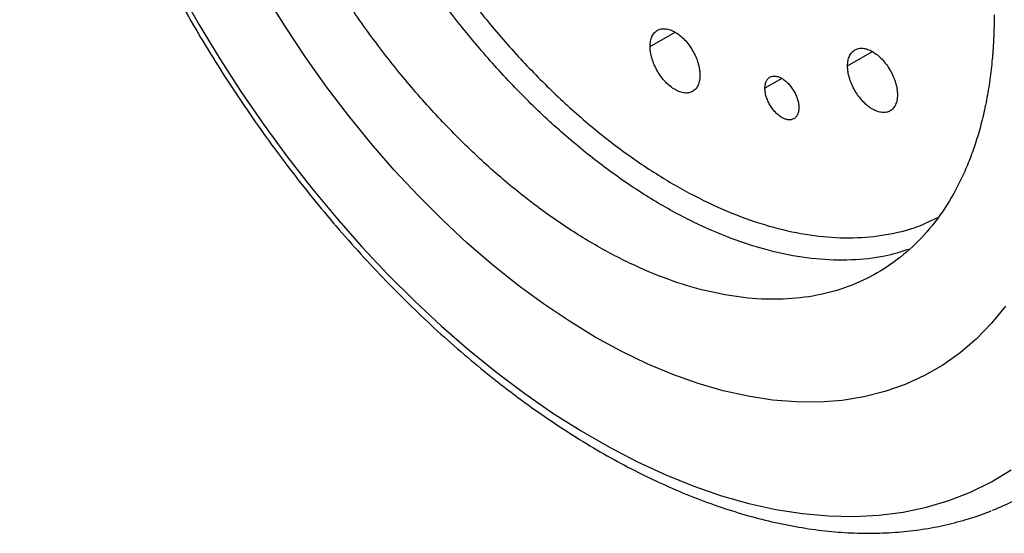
# Model space of a CAD drawing. Header units: millimetres. Extents: x 4624 to 7637, y -669 to 1387.
# Tile 52 of 84: x 6843 to 7017, y -237 to -145. Entities that reach past the tile are written whole.
import ezdxf

# ---------------------------------------------------------------- set-up
doc = ezdxf.new("R2010")
doc.units = ezdxf.units.MM

msp = doc.modelspace()

# ---------------------------------------------------------------- linework, layer by layer
at = {"color": 7, "linetype": 'Continuous', "lineweight": 25}
for p, q in [((6954.256, -150.246), (6958.676, -147.695)), ((6989.256, -153.71), (6993.676, -151.159)), ((6977.617, -155.912), (6974.612, -157.647))]:
    msp.add_line(p, q, dxfattribs=at)
at = {"color": 7, "linetype": 'Continuous', "lineweight": 25, "flags": 128}
for points in [[(6870.818, -140.232), (6874.319, -146.398), (6877.994, -152.458), (6881.835, -158.397), (6885.832, -164.201), (6889.975, -169.854), (6894.253, -175.343), (6898.657, -180.654), (6903.174, -185.774), (6907.794, -190.69), (6912.506, -195.391), (6917.297, -199.863), (6922.156, -204.097), (6927.071, -208.081), (6932.029, -211.807), (6937.018, -215.263), (6942.026, -218.443), (6947.04, -221.337), (6952.048, -223.94), (6957.037, -226.243), (6961.995, -228.243), (6966.909, -229.932), (6971.768, -231.309), (6976.56, -232.368), (6981.271, -233.108), (6985.892, -233.526), (6990.409, -233.622), (6994.813, -233.395), (6999.091, -232.845), (7003.234, -231.975), (7007.231, -230.787), (7011.072, -229.282), (7014.747, -227.466), (7018.248, -225.342)], [(7017.24, -196.293), (7014.765, -199.336), (7012.084, -202.098), (7009.205, -204.572), (7006.136, -206.75), (7002.886, -208.627), (6999.465, -210.196), (6995.884, -211.453), (6992.151, -212.394), (6988.279, -213.017), (6984.279, -213.319), (6980.162, -213.301), (6975.94, -212.961), (6971.627, -212.3), (6967.233, -211.322), (6962.774, -210.028), (6958.261, -208.423), (6953.707, -206.51), (6949.127, -204.297), (6944.533, -201.789), (6939.939, -198.993), (6935.359, -195.918), (6930.805, -192.573), (6926.292, -188.968), (6921.832, -185.112), (6917.439, -181.019), (6913.126, -176.698), (6908.904, -172.164), (6904.787, -167.43), (6900.787, -162.509), (6896.915, -157.415), (6893.182, -152.165), (6889.6, -146.772), (6886.18, -141.254)], [(7017.24, -196.293), (7014.765, -199.336), (7012.084, -202.098), (7009.205, -204.572), (7006.136, -206.75), (7002.886, -208.627), (6999.465, -210.196), (6995.884, -211.453), (6992.151, -212.394), (6988.279, -213.017), (6984.279, -213.319), (6980.162, -213.301), (6975.94, -212.961), (6971.627, -212.3), (6967.233, -211.322), (6962.774, -210.028), (6958.261, -208.423), (6953.707, -206.51), (6949.127, -204.297), (6944.533, -201.789), (6939.939, -198.993), (6935.359, -195.918), (6930.805, -192.573), (6926.292, -188.968), (6921.832, -185.112), (6917.439, -181.019), (6913.126, -176.698), (6908.904, -172.164), (6904.787, -167.43), (6900.787, -162.509), (6896.915, -157.415), (6893.182, -152.165), (6889.6, -146.772), (6886.18, -141.254)]]:
    msp.add_lwpolyline(points, dxfattribs=at)
at = {"color": 7, "linetype": 'Continuous', "lineweight": 25}
msp.add_arc((6996.843, -186.655), 49.3, 291.57364, 301.33793, dxfattribs=at)
for points, knots in [([(7127.021, -167.743), (7127.702, -167.206), (7129.457, -165.823), (7132.082, -163.301), (7134.912, -160.219), (7137.547, -156.876), (7139.989, -153.293), (7142.23, -149.473), (7144.266, -145.423), (7146.09, -141.152), (7147.698, -136.669), (7149.086, -131.985), (7150.249, -127.111), (7151.186, -122.058), (7151.895, -116.838), (7152.374, -111.464), (7152.588, -106.719), (7152.635, -102.771), (7152.592, -98.774), (7152.393, -93.907), (7151.929, -88.03), (7151.238, -82.063), (7150.323, -76.018), (7149.186, -69.908), (7147.83, -63.747), (7146.259, -57.547), (7144.476, -51.321), (7142.485, -45.083), (7140.292, -38.844), (7137.9, -32.619), (7135.315, -26.42), (7132.542, -20.261), (7129.589, -14.153), (7126.46, -8.11), (7123.163, -2.145), (7119.704, 3.73), (7116.092, 9.502), (7112.332, 15.159), (7108.434, 20.69), (7104.406, 26.082), (7100.255, 31.325), (7095.99, 36.406), (7091.621, 41.316), (7087.155, 46.043), (7082.602, 50.578), (7077.972, 54.911), (7073.273, 59.031), (7068.515, 62.931), (7063.708, 66.602), (7058.862, 70.035), (7053.985, 73.222), (7049.088, 76.156), (7044.181, 78.829), (7039.274, 81.236), (7034.378, 83.37), (7029.503, 85.225), (7024.66, 86.795), (7019.86, 88.077), (7015.114, 89.067), (7010.434, 89.761), (7005.833, 90.157), (7001.32, 90.256), (6996.909, 90.056), (6992.611, 89.56), (6988.436, 88.769), (6984.39, 87.694), (6980.499, 86.309), (6977.718, 85.154), (6976.284, 84.376), (6976.047, 84.248)], [0, 0, 0, 0, 0.009526, 0.02451962, 0.03954991, 0.0546288, 0.06976418, 0.08495965, 0.10021481, 0.11552586, 0.13088662, 0.14628945, 0.16172618, 0.17718884, 0.19267018, 0.2081639, 0.22366481, 0.23266251, 0.2408511, 0.25635468, 0.27185434, 0.28734949, 0.3028393, 0.31832335, 0.3338015, 0.34927388, 0.36474075, 0.38020251, 0.39565966, 0.41111274, 0.42656234, 0.44200909, 0.45745364, 0.47289663, 0.48833872, 0.5037806, 0.51922285, 0.534666, 0.55011072, 0.5655577, 0.5810076, 0.59646108, 0.61191882, 0.62738143, 0.64284952, 0.65832364, 0.67380425, 0.68929174, 0.70478632, 0.72028801, 0.73579653, 0.75131127, 0.7668311, 0.78235432, 0.79787784, 0.81339754, 0.82890864, 0.84440517, 0.85988, 0.87532505, 0.89073166, 0.9060912, 0.92139602, 0.93664043, 0.95182176, 0.96694129, 0.98200469, 0.99702204, 1, 1, 1, 1]), ([(6842.509, -43.711), (6842.515, -44.71), (6842.534, -47.6), (6842.741, -52.471), (6843.202, -58.347), (6843.894, -64.314), (6844.809, -70.359), (6845.946, -76.469), (6847.301, -82.63), (6848.873, -88.83), (6850.656, -95.056), (6852.646, -101.294), (6854.84, -107.533), (6857.232, -113.758), (6859.817, -119.957), (6862.589, -126.116), (6865.543, -132.224), (6868.672, -138.267), (6871.969, -144.232), (6875.428, -150.107), (6879.04, -155.879), (6882.8, -161.536), (6886.698, -167.067), (6890.726, -172.459), (6894.877, -177.702), (6899.142, -182.783), (6903.511, -187.693), (6907.977, -192.42), (6912.529, -196.955), (6917.16, -201.288), (6921.859, -205.408), (6926.616, -209.308), (6931.423, -212.979), (6936.27, -216.412), (6941.147, -219.599), (6946.044, -222.533), (6950.951, -225.206), (6955.857, -227.613), (6960.754, -229.747), (6965.629, -231.602), (6970.472, -233.172), (6975.272, -234.454), (6980.018, -235.444), (6984.697, -236.138), (6989.299, -236.534), (6993.811, -236.633), (6998.223, -236.433), (7002.52, -235.935), (7006.699, -235.153), (7010.729, -234.046), (7013.399, -233.191), (7014.681, -232.626), (7014.711, -232.613)], [0, 0, 0, 0, 0.0109225, 0.0316022, 0.0522768, 0.0729453, 0.0936067, 0.1142603, 0.1349062, 0.1555443, 0.1761751, 0.196799, 0.2174169, 0.2380292, 0.258637, 0.2792409, 0.2998419, 0.3204409, 0.3410386, 0.361636, 0.382234, 0.4028331, 0.4234344, 0.4440386, 0.4646468, 0.4852597, 0.5058783, 0.5265034, 0.5471358, 0.5677762, 0.5884254, 0.6090836, 0.6297514, 0.6504286, 0.6711149, 0.6918096, 0.712511, 0.7332169, 0.7539233, 0.7746245, 0.7953143, 0.8159847, 0.8366261, 0.8572277, 0.8777781, 0.8982658, 0.9186804, 0.9390144, 0.9592643, 0.9794318, 0.9995244, 1, 1, 1, 1]), ([(7000.135, -186.237), (6998.721, -186.678), (6995.474, -187.692), (6989.932, -188.249), (6983.659, -188.075), (6977.112, -186.995), (6970.371, -185.055), (6963.496, -182.263), (6956.554, -178.65), (6949.612, -174.248), (6942.737, -169.102), (6935.995, -163.259), (6929.45, -156.778), (6923.167, -149.719), (6917.206, -142.151), (6911.623, -134.147), (6906.473, -125.785), (6901.806, -117.143), (6897.665, -108.306), (6894.092, -99.359), (6891.121, -90.389), (6888.777, -81.479), (6887.098, -72.724), (6886.04, -64.174), (6885.909, -58.754), (6885.843, -56.044)], [0, 0, 0, 0, 0.0338513, 0.0777671, 0.121683, 0.1655988, 0.2095147, 0.2534305, 0.2973464, 0.3412622, 0.3851781, 0.4290939, 0.4730098, 0.5169256, 0.5608415, 0.6047573, 0.6486732, 0.692589, 0.7365049, 0.7804207, 0.8243366, 0.8682524, 0.9121683, 0.9560841, 1, 1, 1, 1]), ([(6890.086, -56.044), (6890.149, -58.673), (6890.277, -63.93), (6891.303, -72.224), (6892.931, -80.716), (6895.205, -89.358), (6898.087, -98.06), (6901.553, -106.739), (6905.57, -115.31), (6910.097, -123.692), (6915.092, -131.804), (6920.508, -139.568), (6926.29, -146.909), (6932.385, -153.756), (6938.733, -160.043), (6945.272, -165.71), (6951.941, -170.702), (6958.675, -174.972), (6965.409, -178.477), (6972.078, -181.184), (6978.618, -183.068), (6984.964, -184.108), (6991.063, -184.305), (6996.83, -183.613), (7001.585, -182.391), (7004.218, -181.066), (7005.212, -180.566)], [0, 0, 0, 0, 0.0423614, 0.0847229, 0.1270843, 0.1694457, 0.2118072, 0.2541686, 0.29653, 0.3388914, 0.3812529, 0.4236143, 0.4659757, 0.5083372, 0.5506986, 0.59306, 0.6354215, 0.6777829, 0.7201443, 0.7625057, 0.8048672, 0.8472286, 0.88959, 0.9319515, 0.9743129, 1, 1, 1, 1]), ([(7015.244, -144.624), (7015.243, -144.891), (7015.242, -145.425), (7015.231, -146.22), (7015.214, -147.012), (7015.19, -147.799), (7015.16, -148.582), (7015.122, -149.361), (7015.078, -150.135), (7015.027, -150.905), (7014.969, -151.671), (7014.818, -153.446), (7014.506, -156.184), (7013.913, -159.792), (7013.152, -163.265), (7012.226, -166.594), (7011.137, -169.773), (7009.471, -173.798), (7006.994, -178.416), (7003.421, -183.237), (6999.281, -187.293), (6994.613, -190.546), (6989.463, -192.963), (6983.881, -194.521), (6977.919, -195.206), (6971.636, -195.01), (6965.092, -193.936), (6958.35, -191.994), (6951.475, -189.203), (6944.533, -185.589), (6937.591, -181.188), (6930.716, -176.041), (6923.974, -170.199), (6917.43, -163.717), (6911.147, -156.659), (6905.185, -149.091), (6899.602, -141.087), (6894.453, -132.724), (6889.785, -124.083), (6885.645, -115.246), (6882.071, -106.299), (6879.595, -98.822), (6877.929, -92.874), (6876.84, -88.438), (6875.914, -84.039), (6875.153, -79.688), (6874.559, -75.395), (6874.219, -72.015), (6874.036, -69.513), (6873.94, -67.859), (6873.872, -66.219), (6873.83, -64.592), (6873.825, -63.52), (6873.822, -62.983)], [0, 0, 0, 0, 0.0031273, 0.0062536, 0.009379, 0.0125039, 0.0156287, 0.0187535, 0.0218788, 0.0250047, 0.0281316, 0.0312599, 0.0468858, 0.0625168, 0.0781427, 0.0937737, 0.1093996, 0.1250306, 0.156278, 0.1875255, 0.218773, 0.2500204, 0.2812679, 0.3125154, 0.3437628, 0.3750103, 0.4062578, 0.4375053, 0.4687527, 0.5000002, 0.5312477, 0.5624951, 0.5937426, 0.6249901, 0.6562375, 0.687485, 0.7187325, 0.7499799, 0.7812274, 0.8124749, 0.8437223, 0.8749698, 0.8905957, 0.9062267, 0.9218526, 0.9374836, 0.9531095, 0.9687405, 0.974994, 0.9812443, 0.9874938, 0.9937449, 1, 1, 1, 1]), ([(6954.256, -150.246), (6954.256, -150.18), (6954.258, -150.047), (6954.268, -149.853), (6954.285, -149.664), (6954.309, -149.479), (6954.355, -149.209), (6954.439, -148.868), (6954.585, -148.481), (6954.771, -148.134), (6955.069, -147.733), (6955.53, -147.35), (6956.204, -147.101), (6956.973, -147.07), (6957.807, -147.259), (6958.675, -147.661), (6959.543, -148.261), (6960.377, -149.035), (6961.146, -149.954), (6961.82, -150.981), (6962.281, -151.897), (6962.579, -152.641), (6962.764, -153.202), (6962.911, -153.759), (6963.005, -154.246), (6963.06, -154.662), (6963.089, -155.012), (6963.093, -155.236), (6963.094, -155.349)], [0, 0, 0, 0, 0.01251724, 0.02501376, 0.03750894, 0.05002211, 0.06257257, 0.0938227, 0.125111, 0.15633817, 0.18765562, 0.25012551, 0.31259432, 0.37506421, 0.43753302, 0.50000291, 0.56247172, 0.62494161, 0.68741042, 0.7498803, 0.81234912, 0.84360455, 0.87489461, 0.90612555, 0.93744019, 0.95828993, 0.97911323, 1, 1, 1, 1]), ([(6963.094, -155.349), (6963.094, -155.415), (6963.093, -155.548), (6963.082, -155.742), (6963.065, -155.931), (6963.041, -156.116), (6962.995, -156.386), (6962.911, -156.727), (6962.765, -157.114), (6962.579, -157.461), (6962.281, -157.862), (6961.82, -158.245), (6961.146, -158.495), (6960.377, -158.526), (6959.543, -158.336), (6958.675, -157.934), (6957.807, -157.334), (6956.973, -156.56), (6956.204, -155.642), (6955.53, -154.614), (6955.069, -153.699), (6954.771, -152.954), (6954.586, -152.393), (6954.439, -151.836), (6954.345, -151.35), (6954.29, -150.933), (6954.261, -150.584), (6954.257, -150.359), (6954.256, -150.246)], [0, 0, 0, 0, 0.0125172, 0.0250138, 0.0375089, 0.0500221, 0.0625726, 0.0938227, 0.125111, 0.1563382, 0.1876556, 0.2501255, 0.3125943, 0.3750642, 0.437533, 0.5000029, 0.5624717, 0.6249416, 0.6874104, 0.7498803, 0.8123491, 0.8436045, 0.8748946, 0.9061256, 0.9374402, 0.9582899, 0.9791132, 1, 1, 1, 1]), ([(6989.256, -153.71), (6989.256, -153.644), (6989.258, -153.511), (6989.268, -153.317), (6989.285, -153.128), (6989.309, -152.943), (6989.355, -152.673), (6989.439, -152.332), (6989.585, -151.945), (6989.771, -151.598), (6990.069, -151.197), (6990.53, -150.814), (6991.204, -150.565), (6991.973, -150.533), (6992.807, -150.723), (6993.675, -151.125), (6994.543, -151.725), (6995.377, -152.499), (6996.146, -153.418), (6996.82, -154.445), (6997.281, -155.361), (6997.579, -156.105), (6997.764, -156.666), (6997.911, -157.223), (6998.005, -157.71), (6998.06, -158.126), (6998.089, -158.475), (6998.093, -158.7), (6998.094, -158.813)], [0, 0, 0, 0, 0.0125172, 0.0250138, 0.0375089, 0.0500221, 0.0625726, 0.0938227, 0.125111, 0.1563382, 0.1876556, 0.2501255, 0.3125943, 0.3750642, 0.437533, 0.5000029, 0.5624717, 0.6249416, 0.6874104, 0.7498803, 0.8123491, 0.8436045, 0.8748946, 0.9061256, 0.9374402, 0.9582899, 0.9791132, 1, 1, 1, 1]), ([(6998.094, -158.813), (6998.094, -158.879), (6998.093, -159.012), (6998.082, -159.206), (6998.065, -159.395), (6998.041, -159.58), (6997.995, -159.85), (6997.911, -160.191), (6997.765, -160.578), (6997.579, -160.925), (6997.281, -161.326), (6996.82, -161.709), (6996.146, -161.958), (6995.377, -161.99), (6994.543, -161.8), (6993.675, -161.398), (6992.807, -160.798), (6991.973, -160.024), (6991.204, -159.105), (6990.53, -158.078), (6990.069, -157.162), (6989.771, -156.418), (6989.586, -155.857), (6989.439, -155.3), (6989.345, -154.813), (6989.29, -154.397), (6989.261, -154.048), (6989.257, -153.823), (6989.256, -153.71)], [0, 0, 0, 0, 0.0125172, 0.0250138, 0.0375089, 0.0500221, 0.0625726, 0.0938227, 0.125111, 0.1563382, 0.1876556, 0.2501255, 0.3125943, 0.3750642, 0.437533, 0.5000029, 0.5624717, 0.6249416, 0.6874104, 0.7498803, 0.8123491, 0.8436045, 0.8748946, 0.9061256, 0.9374402, 0.9582899, 0.9791132, 1, 1, 1, 1]), ([(6974.612, -157.647), (6974.612, -157.59), (6974.614, -157.477), (6974.625, -157.313), (6974.643, -157.155), (6974.668, -157.002), (6974.7, -156.855), (6974.739, -156.714), (6974.786, -156.579), (6974.892, -156.322), (6975.101, -155.988), (6975.478, -155.678), (6975.936, -155.506), (6976.459, -155.487), (6977.026, -155.614), (6977.617, -155.889), (6978.207, -156.295), (6978.774, -156.823), (6979.298, -157.447), (6979.755, -158.146), (6980.133, -158.892), (6980.365, -159.531), (6980.498, -160.036), (6980.569, -160.408), (6980.614, -160.77), (6980.619, -161.001), (6980.622, -161.116)], [0, 0, 0, 0, 0.0157627, 0.0314154, 0.0469957, 0.0625415, 0.0780913, 0.0936832, 0.1093553, 0.125145, 0.1875616, 0.2501024, 0.312519, 0.3750599, 0.4374764, 0.5000173, 0.5624339, 0.6249747, 0.6873913, 0.7499322, 0.8123485, 0.8748896, 0.906297, 0.9374137, 0.968546, 1, 1, 1, 1]), ([(6980.622, -161.116), (6980.621, -161.173), (6980.62, -161.287), (6980.609, -161.45), (6980.591, -161.609), (6980.566, -161.761), (6980.534, -161.908), (6980.495, -162.049), (6980.448, -162.184), (6980.342, -162.441), (6980.133, -162.775), (6979.756, -163.085), (6979.298, -163.257), (6978.775, -163.276), (6978.207, -163.149), (6977.617, -162.874), (6977.027, -162.468), (6976.46, -161.94), (6975.936, -161.317), (6975.479, -160.617), (6975.101, -159.871), (6974.869, -159.232), (6974.736, -158.727), (6974.664, -158.356), (6974.62, -157.993), (6974.614, -157.763), (6974.612, -157.647)], [0, 0, 0, 0, 0.01576272, 0.03141544, 0.04699569, 0.06254153, 0.07809127, 0.09368321, 0.10935531, 0.12514498, 0.18756156, 0.25010242, 0.312519, 0.37505986, 0.43747644, 0.5000173, 0.56243388, 0.62497474, 0.68739132, 0.74993218, 0.81234854, 0.87488961, 0.90629702, 0.93741366, 0.96854599, 1, 1, 1, 1])]:
    msp.add_open_spline(points, degree=3, knots=knots, dxfattribs=at)

doc.saveas('drawing.dxf')
